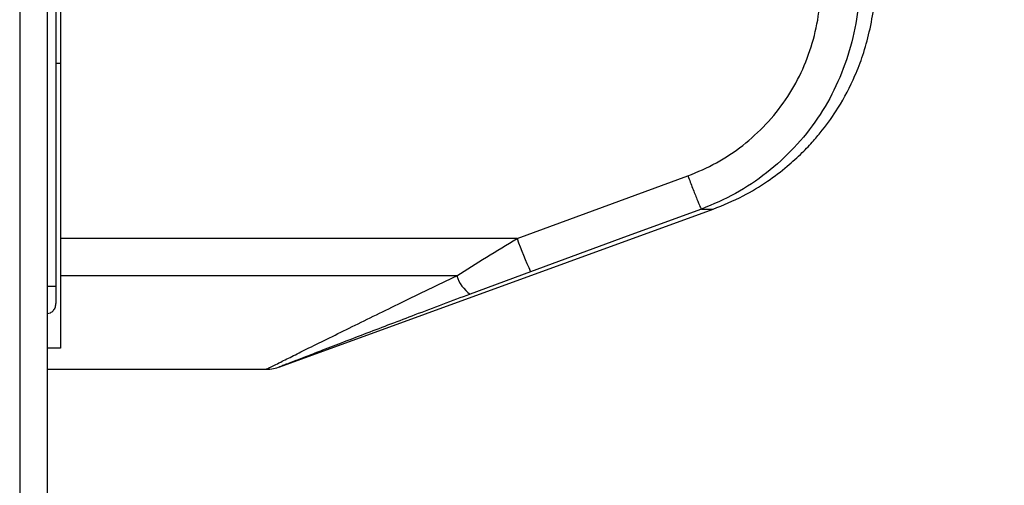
# Model space of a CAD drawing. Header units: millimetres. Extents: x 2436 to 18395, y 146 to 15846.
# Tile 4 of 45: x 3287 to 3486, y 5121 to 5215. Entities that reach past the tile are written whole.
import ezdxf

# ---------------------------------------------------------------- set-up
doc = ezdxf.new("R2010")
doc.units = ezdxf.units.MM
doc.header["$LTSCALE"] = 2
doc.layers.add('COMPONENT_GEOMETRY', color=7, linetype='Continuous')
doc.styles.add('SLDTEXTSTYLE0', font='TXT', dxfattribs={"width": 0.75})
doc.dimstyles.new('SLDDIMSTYLE0', dxfattribs={"dimtxt": 100, "dimasz": 6.604, "dimexe": 0, "dimexo": 0.0625, "dimgap": 25, "dimtad": 0, "dimtih": 1, "dimtoh": 1, "dimdec": 0, "dimrnd": 1e-09, "dimzin": 12, "dimdsep": 46, "dimtxsty": 'SLDTEXTSTYLE0', "dimsah": 1, "dimcen": 0.09, "dimadec": 0, "dimazin": 3, "dimtfac": 1, "dimtdec": 0, "dimtofl": 0, "dimtmove": 0, "dimatfit": 3, "dimfxl": 1, "dimfrac": 2, "dimtolj": 1, "dimtzin": 12, "dimarcsym": 0})

# ---------------------------------------------------------------- blocks, each defined once
blk = doc.blocks.new('_D')
at = {"layer": 'COMPONENT_GEOMETRY', "color": 7}
for p, q in [((10064.61, 5970.28), (10344.21, 5970.28)), ((10337.86, 5970.28), (10337.86, 3903.62)), ((10137.8, 3883.3), (10107.33, 3883.3)), ((10107.33, 3883.3), (10107.33, 3724.55)), ((10537.93, 3883.3), (10568.4, 3883.3)), ((10568.4, 3883.3), (10568.4, 3724.55)), ((10107.33, 3724.55), (10137.8, 3724.55)), ((10568.4, 3724.55), (10537.93, 3724.55)), ((10337.86, 1508.27), (10337.86, 3574.94)), ((3340.91, 1508.27), (10344.21, 1508.27))]:
    blk.add_line(p, q, dxfattribs=at)
for points in [[(10337.86, 5970.28), (10336.85, 5963.68), (10338.88, 5963.68)], [(10337.86, 1508.27), (10338.88, 1514.88), (10336.85, 1514.88)]]:
    blk.add_solid(points, dxfattribs=at)
at = {"layer": 'COMPONENT_GEOMETRY', "color": 7, "char_height": 100, "attachment_point": 1, "style": 'SLDTEXTSTYLE0'}
for s, insert in [('7\'3.83"', (10137.8, 3853.46)), ('2231', (10190.09, 3703.84))]:
    blk.add_mtext(s, dxfattribs=dict(at, insert=insert))

msp = doc.modelspace()

# ---------------------------------------------------------------- linework, layer by layer
at = {"color": 8, "linetype": 'Continuous', "lineweight": 25}
for p, q in [((3286.68, 7303.27), (3286.68, 1555.27)), ((3292.32, 1555.27), (3292.32, 5775.07)), ((3424.71, 5177.15), (3427.07, 5177.15)), ((3292.33, 5161.55), (3293.97, 5161.55))]:
    msp.add_line(p, q, dxfattribs=at)
at = {"color": 7, "linetype": 'Continuous', "lineweight": 25}
for p, q in [((3292.33, 1555.27), (3292.33, 5775.06)), ((3293.97, 5773.72), (3293.97, 5161.55)), ((3294.97, 5217.62), (3294.97, 5171.22)), ((3293.97, 5206.72), (3294.97, 5206.72)), ((3387.39, 5171.22), (3421.98, 5183.88)), ((3339.35, 5145.22), (3427.07, 5177.15)), ((3387.39, 5171.22), (3294.97, 5171.22)), ((3294.97, 5171.22), (3294.97, 5163.67)), ((3375.17, 5163.67), (3294.97, 5163.67)), ((3294.97, 5163.67), (3294.97, 5148.98)), ((3390.12, 5164.48), (3377.9, 5159.95)), ((3293.97, 5161.55), (3293.97, 5158.09)), ((3294.97, 5148.98), (3292.33, 5148.98)), ((3292.33, 5144.72), (3336.62, 5144.72))]:
    msp.add_line(p, q, dxfattribs=at)
at = {"color": 7, "linetype": 'Continuous', "lineweight": 25, "flags": 128}
msp.add_lwpolyline([(3424.71, 5177.15), (3409.7, 5171.65), (3390.12, 5164.48)], dxfattribs=at)
at = {"color": 7, "linetype": 'Continuous', "lineweight": 25}
for centre, radius, start, end in [((3444.98, 5190.65), 60.78, 198.6471, 205.5035), ((3381.71, 5165.61), 6.82, 196.5285, 236.0789), ((3336.56, 5152.72), 8, 270.4548, 291.2232)]:
    msp.add_arc(centre, radius, start, end, dxfattribs=at)
for points, knots in [([(3421.98, 5183.88), (3423.94, 5184.7), (3427.86, 5186.35), (3433.15, 5189.93), (3437.88, 5194.21), (3441.87, 5199.18), (3445.04, 5204.74), (3447.29, 5210.72), (3448.68, 5216.98), (3448.79, 5221.24), (3448.85, 5223.36)], [0, 0, 0, 0, 0.124405, 0.249474, 0.373855, 0.498989, 0.623387, 0.749223, 0.874701, 1, 1, 1, 1]), ([(3456.69, 5224.13), (3456.62, 5221.6), (3456.48, 5216.55), (3454.82, 5209.12), (3452.14, 5202.02), (3448.38, 5195.4), (3443.64, 5189.48), (3438.02, 5184.37), (3431.72, 5180.1), (3427.05, 5178.13), (3424.71, 5177.15)], [0, 0, 0, 0, 0.1250783, 0.2499562, 0.3753485, 0.5000016, 0.625552, 0.7498961, 0.8749898, 1, 1, 1, 1]), ([(3427.07, 5177.15), (3429.12, 5177.98), (3432.96, 5179.56), (3437.93, 5182.59), (3441.9, 5185.59), (3444.96, 5188.37), (3447.31, 5190.84), (3449.79, 5193.8), (3452.81, 5198.08), (3455.5, 5203.22), (3457.5, 5208.43), (3458.81, 5213.15), (3459.77, 5218.44), (3459.9, 5222.18), (3459.97, 5224.13)], [0, 0, 0, 0, 0.108651, 0.203682, 0.285091, 0.352854, 0.406967, 0.452198, 0.542478, 0.663818, 0.736206, 0.816373, 0.904302, 1, 1, 1, 1]), ([(3421.98, 5183.88), (3422.3, 5183.03), (3422.95, 5181.28), (3423.82, 5179.08), (3424.47, 5177.53), (3424.63, 5177.27), (3424.71, 5177.15)], [0, 0, 0, 0, 0.241934, 0.5, 0.758066, 1, 1, 1, 1]), ([(3375.17, 5163.67), (3377.16, 5164.91), (3381.17, 5167.41), (3385.31, 5169.94), (3387.39, 5171.22)], [0, 0, 0, 0, 0.496617, 1, 1, 1, 1]), ([(3377.9, 5159.95), (3374.15, 5158.54), (3367.04, 5155.86), (3356.91, 5152), (3349.65, 5149.21), (3344.86, 5147.36), (3342.02, 5146.26), (3339.84, 5145.41), (3339.46, 5145.27), (3339.3, 5145.2)], [0, 0, 0, 0, 0.242161, 0.458268, 0.673438, 0.754304, 0.83496, 0.929923, 1, 1, 1, 1]), ([(3293.97, 5158.09), (3293.94, 5157.81), (3293.9, 5157.26), (3293.48, 5156.56), (3292.93, 5156.09), (3292.51, 5155.98), (3292.33, 5155.93)], [0, 0, 0, 0, 0.278539, 0.558221, 0.809567, 1, 1, 1, 1])]:
    msp.add_open_spline(points, degree=3, knots=knots, dxfattribs=at)
at = {"color": 8, "linetype": 'Continuous', "lineweight": 25}
msp.add_open_spline([(3336.62, 5144.75), (3336.6, 5144.74), (3336.42, 5144.65), (3337.25, 5145.06), (3339.17, 5146.02), (3342.08, 5147.47), (3345.41, 5149.12), (3349.41, 5151.1), (3355.58, 5154.14), (3364.14, 5158.33), (3371.4, 5161.85), (3375.17, 5163.67)], degree=3, knots=[0, 0, 0, 0, 0.00994, 0.088499, 0.191158, 0.272727, 0.356267, 0.457925, 0.560829, 0.772365, 1, 1, 1, 1], dxfattribs=at)

# ---------------------------------------------------------------- dimensions: what is measured, and where the dimension line sits
at = {"layer": 'COMPONENT_GEOMETRY', "color": 7}
dim = msp.add_linear_dim(base=(10337.86, 1508.27), p1=(10062.07, 5970.28), p2=(3338.37, 1508.27), angle=90, dimstyle='SLDDIMSTYLE0', dxfattribs=at)
dim.commit()
dim.dimension.update_dxf_attribs({"geometry": '_D', "text_midpoint": (10337.86, 3739.28), "dimtype": 160})

doc.saveas('drawing.dxf')
